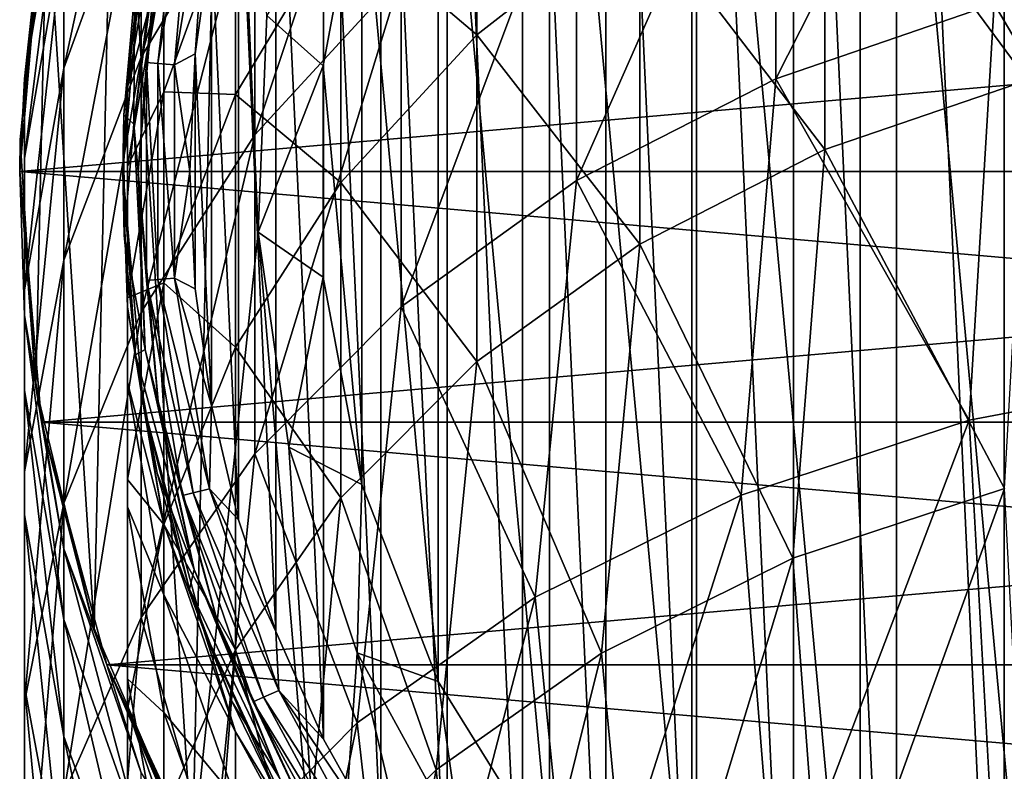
# Model space of a CAD drawing. Header units: millimetres. Extents: x -27 to 78, y -1 to 325.
# Tile 115 of 128: x -14 to -4.45, y 305.58 to 312.87. Entities that reach past the tile are written whole.
import ezdxf

# ---------------------------------------------------------------- set-up
doc = ezdxf.new("R2010")
doc.units = ezdxf.units.MM
doc.header["$LTSCALE"] = 65.185185
for name, color, linetype in [('128', 7, 'CONTINUOUS'), ('130', 7, 'CONTINUOUS'), ('132', 7, 'CONTINUOUS'), ('134', 7, 'CONTINUOUS'), ('136', 7, 'CONTINUOUS'), ('138', 7, 'CONTINUOUS'), ('146', 7, 'CONTINUOUS'), ('148', 7, 'CONTINUOUS'), ('149', 7, 'CONTINUOUS'), ('150', 7, 'CONTINUOUS'), ('151', 7, 'CONTINUOUS'), ('163', 7, 'CONTINUOUS'), ('171', 7, 'CONTINUOUS'), ('267', 7, 'CONTINUOUS'), ('268', 7, 'CONTINUOUS'), ('269', 7, 'CONTINUOUS'), ('270', 7, 'CONTINUOUS')]:
    doc.layers.add(name, color=color, linetype=linetype)

msp = doc.modelspace()

# ---------------------------------------------------------------- linework, layer by layer
at = {"layer": '128', "color": 7, "linetype": 'CONTINUOUS', "true_color": 0x96918c}
for points in [[(-12.8025, 313.6574, 40), (-12.9883, 311.951, 100), (-13, 311.4, 40), (-12.8025, 313.6574, 40)], [(-12.8864, 313.1151, 100), (-12.9883, 311.951, 100), (-12.8025, 313.6574, 40), (-12.8864, 313.1151, 100)], [(-12.9883, 311.951, 100), (-12.9853, 310.7826, 100), (-13, 311.4, 40), (-12.9883, 311.951, 100)], [(-12.9853, 310.7826, 100), (-12.8774, 309.6193, 100), (-13, 311.4, 40), (-12.9853, 310.7826, 100)], [(-13, 311.4, 40), (-12.8774, 309.6193, 100), (-12.8025, 309.1426, 40), (-13, 311.4, 40)], [(-12.8774, 309.6193, 100), (-12.6656, 308.4704, 100), (-12.8025, 309.1426, 40), (-12.8774, 309.6193, 100)], [(-12.6656, 308.4704, 100), (-12.3514, 307.3452, 100), (-12.8025, 309.1426, 40), (-12.6656, 308.4704, 100)], [(-12.8025, 309.1426, 40), (-12.3514, 307.3452, 100), (-12.216, 306.9537, 40), (-12.8025, 309.1426, 40)], [(-12.3514, 307.3452, 100), (-11.9375, 306.2526, 100), (-12.216, 306.9537, 40), (-12.3514, 307.3452, 100)], [(-11.9375, 306.2526, 100), (-11.4271, 305.2016, 100), (-12.216, 306.9537, 40), (-11.9375, 306.2526, 100)], [(-12.216, 306.9537, 40), (-11.4271, 305.2016, 100), (-11.2583, 304.9, 40), (-12.216, 306.9537, 40)]]:
    msp.add_3dface(points, dxfattribs=at)
at = {"layer": '130', "color": 7, "linetype": 'CONTINUOUS', "true_color": 0x96918c}
for points in [[(-13.9966, 311.7064, 101.35), (-13.7372, 314.0996, 101.35), (-13.7873, 313.8311, 40), (-13.9966, 311.7064, 101.35)], [(-14, 311.4, 40), (-13.9966, 311.7064, 101.35), (-13.7873, 313.8311, 40), (-14, 311.4, 40)], [(-13.8426, 309.3065, 101.35), (-13.9966, 311.7064, 101.35), (-14, 311.4, 40), (-13.8426, 309.3065, 101.35)], [(-13.7873, 308.9689, 40), (-13.8426, 309.3065, 101.35), (-14, 311.4, 40), (-13.7873, 308.9689, 40)], [(-13.279, 306.9653, 101.35), (-13.8426, 309.3065, 101.35), (-13.7873, 308.9689, 40), (-13.279, 306.9653, 101.35)], [(-13.1557, 306.6117, 40), (-13.279, 306.9653, 101.35), (-13.7873, 308.9689, 40), (-13.1557, 306.6117, 40)], [(-12.3242, 304.7582, 101.35), (-13.279, 306.9653, 101.35), (-13.1557, 306.6117, 40), (-12.3242, 304.7582, 101.35)], [(-12.1244, 304.4, 40), (-12.3242, 304.7582, 101.35), (-13.1557, 306.6117, 40), (-12.1244, 304.4, 40)]]:
    msp.add_3dface(points, dxfattribs=at)
at = {"layer": '132', "color": 7, "linetype": 'CONTINUOUS', "true_color": 0x96918c}
for points in [[(-6.5, 307.6451, 3.7549), (-6.1873, 303.4906, -0.1941), (-4.4463, 308.3223, 3.0777), (-6.5, 307.6451, 3.7549)], [(-6.1873, 303.4906, -0.1941), (-4.2211, 304.0287, -0.8681), (-4.4463, 308.3223, 3.0777), (-6.1873, 303.4906, -0.1941)], [(-8.3562, 306.726, 4.674), (-7.9848, 302.7579, 0.7237), (-6.5, 307.6451, 3.7549), (-8.3562, 306.726, 4.674)], [(-7.9848, 302.7579, 0.7237), (-6.1873, 303.4906, -0.1941), (-6.5, 307.6451, 3.7549), (-7.9848, 302.7579, 0.7237)], [(-9.9586, 305.593, 5.807), (-9.5644, 301.8506, 1.8601), (-8.3562, 306.726, 4.674), (-9.9586, 305.593, 5.807)], [(-9.5644, 301.8506, 1.8601), (-7.9848, 302.7579, 0.7237), (-8.3562, 306.726, 4.674), (-9.5644, 301.8506, 1.8601)], [(-11.2583, 304.2805, 7.1195), (-10.8832, 300.7935, 3.1841), (-9.9586, 305.593, 5.807), (-11.2583, 304.2805, 7.1195)], [(-10.8832, 300.7935, 3.1841), (-9.5644, 301.8506, 1.8601), (-9.9586, 305.593, 5.807), (-10.8832, 300.7935, 3.1841)]]:
    msp.add_3dface(points, dxfattribs=at)
at = {"layer": '134', "color": 7, "linetype": 'CONTINUOUS', "true_color": 0x96918c}
for points in [[(-6.1873, 314.9528, 12.6408), (-4.2211, 312.2864, 7.3942), (-4.2211, 315.6831, 12.182), (-6.1873, 314.9528, 12.6408)], [(-10.8832, 313.8495, 19.5691), (-9.5644, 312.727, 14.039), (-9.5644, 315.3762, 18.8343), (-10.8832, 313.8495, 19.5691)], [(-9.5644, 312.727, 14.039), (-7.9848, 313.9584, 13.2655), (-9.5644, 315.3762, 18.8343), (-9.5644, 312.727, 14.039)], [(-7.9848, 313.9584, 13.2655), (-6.1873, 311.6121, 7.932), (-6.1873, 314.9528, 12.6408), (-7.9848, 313.9584, 13.2655)], [(-6.1873, 311.6121, 7.932), (-4.2211, 312.2864, 7.3942), (-6.1873, 314.9528, 12.6408), (-6.1873, 311.6121, 7.932)], [(-12.6022, 314.3224, 35.1882), (-12.8025, 313.6574, 40), (-12.9556, 312.2178, 35.4241), (-12.6022, 314.3224, 35.1882)], [(-12.6022, 314.3224, 35.1882), (-12.9556, 312.2178, 35.4241), (-12.6022, 313.5127, 30.4079), (-12.6022, 314.3224, 35.1882)], [(-12.6022, 312.1724, 25.7485), (-11.9051, 312.1481, 20.388), (-11.9051, 314.0894, 25.0785), (-12.6022, 312.1724, 25.7485)], [(-12.6022, 312.1724, 25.7485), (-11.9051, 314.0894, 25.0785), (-12.6022, 313.5127, 30.4079), (-12.6022, 312.1724, 25.7485)], [(-11.9051, 312.1481, 20.388), (-10.8832, 313.8495, 19.5691), (-11.9051, 314.0894, 25.0785), (-11.9051, 312.1481, 20.388)], [(-9.5644, 312.727, 14.039), (-7.9848, 310.6939, 8.6641), (-7.9848, 313.9584, 13.2655), (-9.5644, 312.727, 14.039)], [(-7.9848, 310.6939, 8.6641), (-6.1873, 311.6121, 7.932), (-7.9848, 313.9584, 13.2655), (-7.9848, 310.6939, 8.6641)], [(-11.9051, 312.1481, 20.388), (-10.8832, 311.2923, 14.9403), (-10.8832, 313.8495, 19.5691), (-11.9051, 312.1481, 20.388)], [(-10.8832, 311.2923, 14.9403), (-9.5644, 312.727, 14.039), (-10.8832, 313.8495, 19.5691), (-10.8832, 311.2923, 14.9403)], [(-12.8025, 313.6574, 40), (-13, 311.4, 40), (-12.9556, 312.2178, 35.4241), (-12.8025, 313.6574, 40)], [(-12.9556, 312.2178, 35.4241), (-12.9556, 311.4478, 30.8783), (-12.6022, 313.5127, 30.4079), (-12.9556, 312.2178, 35.4241)], [(-12.9556, 311.4478, 30.8783), (-12.6022, 312.1724, 25.7485), (-12.6022, 313.5127, 30.4079), (-12.9556, 311.4478, 30.8783)], [(-10.8832, 311.2923, 14.9403), (-9.5644, 309.557, 9.5708), (-9.5644, 312.727, 14.039), (-10.8832, 311.2923, 14.9403)], [(-9.5644, 309.557, 9.5708), (-7.9848, 310.6939, 8.6641), (-9.5644, 312.727, 14.039), (-9.5644, 309.557, 9.5708)], [(-6.1873, 311.6121, 7.932), (-4.4463, 308.3223, 3.0777), (-4.2211, 312.2864, 7.3942), (-6.1873, 311.6121, 7.932)], [(-12.9556, 312.2178, 35.4241), (-13, 311.4, 40), (-12.9556, 310.0841, 35.6633), (-12.9556, 312.2178, 35.4241)], [(-12.9556, 312.2178, 35.4241), (-12.9556, 310.0841, 35.6633), (-12.9556, 311.4478, 30.8783), (-12.9556, 312.2178, 35.4241)], [(-12.9556, 310.1732, 26.4473), (-12.6022, 310.3182, 21.2687), (-12.6022, 312.1724, 25.7485), (-12.9556, 310.1732, 26.4473)], [(-12.9556, 310.1732, 26.4473), (-12.6022, 312.1724, 25.7485), (-12.9556, 311.4478, 30.8783), (-12.9556, 310.1732, 26.4473)], [(-12.6022, 310.3182, 21.2687), (-11.9051, 312.1481, 20.388), (-12.6022, 312.1724, 25.7485), (-12.6022, 310.3182, 21.2687)], [(-12.6022, 310.3182, 21.2687), (-11.9051, 309.6933, 15.9447), (-11.9051, 312.1481, 20.388), (-12.6022, 310.3182, 21.2687)], [(-11.9051, 309.6933, 15.9447), (-10.8832, 311.2923, 14.9403), (-11.9051, 312.1481, 20.388), (-11.9051, 309.6933, 15.9447)], [(-7.9848, 310.6939, 8.6641), (-6.5, 307.6451, 3.7549), (-6.1873, 311.6121, 7.932), (-7.9848, 310.6939, 8.6641)], [(-6.5, 307.6451, 3.7549), (-4.4463, 308.3223, 3.0777), (-6.1873, 311.6121, 7.932), (-6.5, 307.6451, 3.7549)], [(-12.9556, 310.0841, 35.6633), (-12.9556, 309.3544, 31.3551), (-12.9556, 311.4478, 30.8783), (-12.9556, 310.0841, 35.6633)], [(-12.9556, 309.3544, 31.3551), (-12.9556, 310.1732, 26.4473), (-12.9556, 311.4478, 30.8783), (-12.9556, 309.3544, 31.3551)], [(-13, 311.4, 40), (-12.8025, 309.1426, 40), (-12.9556, 310.0841, 35.6633), (-13, 311.4, 40)], [(-11.9051, 309.6933, 15.9447), (-10.8832, 308.2323, 10.6272), (-10.8832, 311.2923, 14.9403), (-11.9051, 309.6933, 15.9447)], [(-10.8832, 308.2323, 10.6272), (-9.5644, 309.557, 9.5708), (-10.8832, 311.2923, 14.9403), (-10.8832, 308.2323, 10.6272)], [(-9.5644, 309.557, 9.5708), (-8.3562, 306.726, 4.674), (-7.9848, 310.6939, 8.6641), (-9.5644, 309.557, 9.5708)], [(-8.3562, 306.726, 4.674), (-6.5, 307.6451, 3.7549), (-7.9848, 310.6939, 8.6641), (-8.3562, 306.726, 4.674)], [(-12.9556, 308.41, 22.1872), (-12.6022, 307.9737, 17.0249), (-12.6022, 310.3182, 21.2687), (-12.9556, 308.41, 22.1872)], [(-12.9556, 308.41, 22.1872), (-12.6022, 310.3182, 21.2687), (-12.9556, 310.1732, 26.4473), (-12.9556, 308.41, 22.1872)], [(-12.6022, 307.9737, 17.0249), (-11.9051, 309.6933, 15.9447), (-12.6022, 310.3182, 21.2687), (-12.6022, 307.9737, 17.0249)], [(-12.9556, 308.1464, 27.1558), (-12.9556, 308.41, 22.1872), (-12.9556, 310.1732, 26.4473), (-12.9556, 308.1464, 27.1558)], [(-12.9556, 308.1464, 27.1558), (-12.9556, 310.1732, 26.4473), (-12.9556, 309.3544, 31.3551), (-12.9556, 308.1464, 27.1558)], [(-12.9556, 310.0841, 35.6633), (-12.8025, 309.1426, 40), (-12.6022, 307.9795, 35.8993), (-12.9556, 310.0841, 35.6633)], [(-12.9556, 310.0841, 35.6633), (-12.6022, 307.9795, 35.8993), (-12.9556, 309.3544, 31.3551), (-12.9556, 310.0841, 35.6633)], [(-12.6022, 307.9737, 17.0249), (-11.9051, 306.756, 11.8045), (-11.9051, 309.6933, 15.9447), (-12.6022, 307.9737, 17.0249)], [(-11.9051, 306.756, 11.8045), (-10.8832, 308.2323, 10.6272), (-11.9051, 309.6933, 15.9447), (-11.9051, 306.756, 11.8045)], [(-10.8832, 308.2323, 10.6272), (-9.9586, 305.593, 5.807), (-9.5644, 309.557, 9.5708), (-10.8832, 308.2323, 10.6272)], [(-9.9586, 305.593, 5.807), (-8.3562, 306.726, 4.674), (-9.5644, 309.557, 9.5708), (-9.9586, 305.593, 5.807)], [(-12.6022, 307.9795, 35.8993), (-12.6022, 307.2895, 31.8254), (-12.9556, 309.3544, 31.3551), (-12.6022, 307.9795, 35.8993)], [(-12.6022, 307.2895, 31.8254), (-12.9556, 308.1464, 27.1558), (-12.9556, 309.3544, 31.3551), (-12.6022, 307.2895, 31.8254)], [(-12.8025, 309.1426, 40), (-12.216, 306.9537, 40), (-12.6022, 307.9795, 35.8993), (-12.8025, 309.1426, 40)], [(-12.9556, 306.1804, 18.1515), (-12.6022, 307.9737, 17.0249), (-12.9556, 308.41, 22.1872), (-12.9556, 306.1804, 18.1515)], [(-12.9556, 306.4753, 23.1183), (-12.9556, 306.1804, 18.1515), (-12.9556, 308.41, 22.1872), (-12.9556, 306.4753, 23.1183)], [(-12.9556, 306.4753, 23.1183), (-12.9556, 308.41, 22.1872), (-12.9556, 308.1464, 27.1558), (-12.9556, 306.4753, 23.1183)], [(-11.9051, 306.756, 11.8045), (-11.2583, 304.2805, 7.1195), (-10.8832, 308.2323, 10.6272), (-11.9051, 306.756, 11.8045)], [(-11.2583, 304.2805, 7.1195), (-9.9586, 305.593, 5.807), (-10.8832, 308.2323, 10.6272), (-11.2583, 304.2805, 7.1195)], [(-12.6022, 306.1472, 27.8546), (-12.9556, 306.4753, 23.1183), (-12.9556, 308.1464, 27.1558), (-12.6022, 306.1472, 27.8546)], [(-12.6022, 306.1472, 27.8546), (-12.9556, 308.1464, 27.1558), (-12.6022, 307.2895, 31.8254), (-12.6022, 306.1472, 27.8546)], [(-12.9556, 306.1804, 18.1515), (-12.6022, 305.1683, 13.0707), (-12.6022, 307.9737, 17.0249), (-12.9556, 306.1804, 18.1515)], [(-12.6022, 307.9795, 35.8993), (-12.216, 306.9537, 40), (-11.9051, 305.9615, 36.1255), (-12.6022, 307.9795, 35.8993)], [(-12.6022, 307.9795, 35.8993), (-11.9051, 305.9615, 36.1255), (-12.6022, 307.2895, 31.8254), (-12.6022, 307.9795, 35.8993)], [(-12.6022, 305.1683, 13.0707), (-11.9051, 306.756, 11.8045), (-12.6022, 307.9737, 17.0249), (-12.6022, 305.1683, 13.0707)], [(-11.9051, 305.9615, 36.1255), (-11.9051, 305.3095, 32.2764), (-12.6022, 307.2895, 31.8254), (-11.9051, 305.9615, 36.1255)], [(-11.9051, 305.3095, 32.2764), (-12.6022, 306.1472, 27.8546), (-12.6022, 307.2895, 31.8254), (-11.9051, 305.3095, 32.2764)], [(-12.216, 306.9537, 40), (-11.2583, 304.9, 40), (-11.9051, 305.9615, 36.1255), (-12.216, 306.9537, 40)], [(-12.6022, 305.1683, 13.0707), (-12.216, 302.8283, 8.5717), (-11.9051, 306.756, 11.8045), (-12.6022, 305.1683, 13.0707)], [(-12.216, 302.8283, 8.5717), (-11.2583, 304.2805, 7.1195), (-11.9051, 306.756, 11.8045), (-12.216, 302.8283, 8.5717)], [(-12.9556, 304.3623, 19.2936), (-12.9556, 306.1804, 18.1515), (-12.9556, 306.4753, 23.1183), (-12.9556, 304.3623, 19.2936)], [(-12.6022, 304.5671, 24.0368), (-12.9556, 304.3623, 19.2936), (-12.9556, 306.4753, 23.1183), (-12.6022, 304.5671, 24.0368)], [(-12.6022, 304.5671, 24.0368), (-12.9556, 306.4753, 23.1183), (-12.6022, 306.1472, 27.8546), (-12.6022, 304.5671, 24.0368)], [(-12.9556, 303.5126, 14.3911), (-12.6022, 305.1683, 13.0707), (-12.9556, 306.1804, 18.1515), (-12.9556, 303.5126, 14.3911)], [(-12.9556, 304.3623, 19.2936), (-12.9556, 303.5126, 14.3911), (-12.9556, 306.1804, 18.1515), (-12.9556, 304.3623, 19.2936)], [(-11.9051, 304.2302, 28.5246), (-12.6022, 304.5671, 24.0368), (-12.6022, 306.1472, 27.8546), (-11.9051, 304.2302, 28.5246)], [(-11.9051, 304.2302, 28.5246), (-12.6022, 306.1472, 27.8546), (-11.9051, 305.3095, 32.2764), (-11.9051, 304.2302, 28.5246)], [(-11.9051, 305.9615, 36.1255), (-11.2583, 304.9, 40), (-10.8832, 304.0849, 36.3359), (-11.9051, 305.9615, 36.1255)], [(-11.9051, 305.9615, 36.1255), (-10.8832, 304.0849, 36.3359), (-11.9051, 305.3095, 32.2764), (-11.9051, 305.9615, 36.1255)]]:
    msp.add_3dface(points, dxfattribs=at)
at = {"layer": '136', "color": 7, "linetype": 'CONTINUOUS', "true_color": 0x96918c}
for points in [[(-4.5458, 313.0258, 6.8045), (-6.6633, 312.2997, 7.3836), (-4.5458, 316.484, 11.6789), (-4.5458, 313.0258, 6.8045)], [(-4.5458, 316.484, 11.6789), (-6.6633, 312.2997, 7.3836), (-6.6633, 315.6975, 12.173), (-4.5458, 316.484, 11.6789)], [(-11.7203, 314.3424, 19.3319), (-12.8208, 312.51, 20.2138), (-11.7203, 316.3882, 24.2749), (-11.7203, 314.3424, 19.3319)], [(-11.7203, 316.3882, 24.2749), (-12.8208, 312.51, 20.2138), (-12.8208, 314.4686, 24.9459), (-11.7203, 316.3882, 24.2749)], [(-10.3001, 313.3005, 13.6787), (-11.7203, 311.7554, 14.6493), (-10.3001, 315.9865, 18.5406), (-10.3001, 313.3005, 13.6787)], [(-10.3001, 315.9865, 18.5406), (-11.7203, 311.7554, 14.6493), (-11.7203, 314.3424, 19.3319), (-10.3001, 315.9865, 18.5406)], [(-12.8208, 314.4686, 24.9459), (-13.5716, 312.4041, 25.6675), (-12.8208, 315.8844, 29.8677), (-12.8208, 314.4686, 24.9459)], [(-12.8208, 315.8844, 29.8677), (-13.5716, 312.4041, 25.6675), (-13.5716, 313.7521, 30.3534), (-12.8208, 315.8844, 29.8677)], [(-6.6633, 312.2997, 7.3836), (-8.599, 311.3109, 8.1721), (-6.6633, 315.6975, 12.173), (-6.6633, 312.2997, 7.3836)], [(-6.6633, 315.6975, 12.173), (-8.599, 311.3109, 8.1721), (-8.599, 314.6266, 12.8457), (-6.6633, 315.6975, 12.173)], [(-13.9522, 312.2999, 35.4149), (-13.7873, 313.8311, 40), (-13.5716, 314.5664, 35.1608), (-13.9522, 312.2999, 35.4149)], [(-13.9522, 312.2999, 35.4149), (-13.5716, 314.5664, 35.1608), (-13.9522, 311.5283, 30.8599), (-13.9522, 312.2999, 35.4149)], [(-13.5716, 314.5664, 35.1608), (-13.5716, 313.7521, 30.3534), (-13.9522, 311.5283, 30.8599), (-13.5716, 314.5664, 35.1608)], [(-8.599, 311.3109, 8.1721), (-10.3001, 310.0865, 9.1485), (-8.599, 314.6266, 12.8457), (-8.599, 311.3109, 8.1721)], [(-8.599, 314.6266, 12.8457), (-10.3001, 310.0865, 9.1485), (-10.3001, 313.3005, 13.6787), (-8.599, 314.6266, 12.8457)], [(-12.8208, 312.51, 20.2138), (-13.5716, 310.5394, 21.1623), (-12.8208, 314.4686, 24.9459), (-12.8208, 312.51, 20.2138)], [(-12.8208, 314.4686, 24.9459), (-13.5716, 310.5394, 21.1623), (-13.5716, 312.4041, 25.6675), (-12.8208, 314.4686, 24.9459)], [(-11.7203, 311.7554, 14.6493), (-12.8208, 310.0334, 15.731), (-11.7203, 314.3424, 19.3319), (-11.7203, 311.7554, 14.6493)], [(-11.7203, 314.3424, 19.3319), (-12.8208, 310.0334, 15.731), (-12.8208, 312.51, 20.2138), (-11.7203, 314.3424, 19.3319)], [(-14, 311.4, 40), (-13.7873, 313.8311, 40), (-13.9522, 312.2999, 35.4149), (-14, 311.4, 40)], [(-13.5716, 312.4041, 25.6675), (-13.9522, 310.2511, 26.4201), (-13.5716, 313.7521, 30.3534), (-13.5716, 312.4041, 25.6675)], [(-13.5716, 313.7521, 30.3534), (-13.9522, 310.2511, 26.4201), (-13.9522, 311.5283, 30.8599), (-13.5716, 313.7521, 30.3534)], [(-2.3043, 313.4696, 6.4506), (-2.4311, 309.4334, 1.9666), (-4.5458, 313.0258, 6.8045), (-2.3043, 313.4696, 6.4506)], [(-10.3001, 310.0865, 9.1485), (-11.7203, 308.66, 10.2862), (-10.3001, 313.3005, 13.6787), (-10.3001, 310.0865, 9.1485)], [(-10.3001, 313.3005, 13.6787), (-11.7203, 308.66, 10.2862), (-11.7203, 311.7554, 14.6493), (-10.3001, 313.3005, 13.6787)], [(-4.5458, 313.0258, 6.8045), (-4.7883, 308.9868, 2.4132), (-6.6633, 312.2997, 7.3836), (-4.5458, 313.0258, 6.8045)], [(-2.4311, 309.4334, 1.9666), (-4.7883, 308.9868, 2.4132), (-4.5458, 313.0258, 6.8045), (-2.4311, 309.4334, 1.9666)], [(-12.8208, 310.0334, 15.731), (-13.5716, 308.1816, 16.8944), (-12.8208, 312.51, 20.2138), (-12.8208, 310.0334, 15.731)], [(-12.8208, 312.51, 20.2138), (-13.5716, 308.1816, 16.8944), (-13.5716, 310.5394, 21.1623), (-12.8208, 312.51, 20.2138)], [(-13.5716, 310.5394, 21.1623), (-13.9522, 308.4844, 22.1514), (-13.5716, 312.4041, 25.6675), (-13.5716, 310.5394, 21.1623)], [(-13.5716, 312.4041, 25.6675), (-13.9522, 308.4844, 22.1514), (-13.9522, 310.2511, 26.4201), (-13.5716, 312.4041, 25.6675)], [(-13.9522, 310.0021, 35.6725), (-14, 311.4, 40), (-13.9522, 312.2999, 35.4149), (-13.9522, 310.0021, 35.6725)], [(-13.9522, 310.0021, 35.6725), (-13.9522, 312.2999, 35.4149), (-13.9522, 309.2739, 31.3734), (-13.9522, 310.0021, 35.6725)], [(-13.9522, 312.2999, 35.4149), (-13.9522, 311.5283, 30.8599), (-13.9522, 309.2739, 31.3734), (-13.9522, 312.2999, 35.4149)], [(-6.6633, 312.2997, 7.3836), (-7, 308.2575, 3.1425), (-8.599, 311.3109, 8.1721), (-6.6633, 312.2997, 7.3836)], [(-4.7883, 308.9868, 2.4132), (-7, 308.2575, 3.1425), (-6.6633, 312.2997, 7.3836), (-4.7883, 308.9868, 2.4132)], [(-11.7203, 308.66, 10.2862), (-12.8208, 307.0701, 11.5541), (-11.7203, 311.7554, 14.6493), (-11.7203, 308.66, 10.2862)], [(-11.7203, 311.7554, 14.6493), (-12.8208, 307.0701, 11.5541), (-12.8208, 310.0334, 15.731), (-11.7203, 311.7554, 14.6493)], [(-13.9522, 310.2511, 26.4201), (-13.9522, 308.0684, 27.183), (-13.9522, 311.5283, 30.8599), (-13.9522, 310.2511, 26.4201)], [(-13.9522, 311.5283, 30.8599), (-13.9522, 308.0684, 27.183), (-13.9522, 309.2739, 31.3734), (-13.9522, 311.5283, 30.8599)], [(-13.7873, 308.9689, 40), (-14, 311.4, 40), (-13.9522, 310.0021, 35.6725), (-13.7873, 308.9689, 40)], [(-8.599, 311.3109, 8.1721), (-8.999, 307.2677, 4.1323), (-10.3001, 310.0865, 9.1485), (-8.599, 311.3109, 8.1721)], [(-7, 308.2575, 3.1425), (-8.999, 307.2677, 4.1323), (-8.599, 311.3109, 8.1721), (-7, 308.2575, 3.1425)], [(-13.5716, 308.1816, 16.8944), (-13.9522, 306.2503, 18.1075), (-13.5716, 310.5394, 21.1623), (-13.5716, 308.1816, 16.8944)], [(-13.5716, 310.5394, 21.1623), (-13.9522, 306.2503, 18.1075), (-13.9522, 308.4844, 22.1514), (-13.5716, 310.5394, 21.1623)], [(-13.9522, 308.4844, 22.1514), (-13.9522, 306.4009, 23.1541), (-13.9522, 310.2511, 26.4201), (-13.9522, 308.4844, 22.1514)], [(-13.9522, 310.2511, 26.4201), (-13.9522, 306.4009, 23.1541), (-13.9522, 308.0684, 27.183), (-13.9522, 310.2511, 26.4201)], [(-10.3001, 310.0865, 9.1485), (-10.7246, 306.0475, 5.3525), (-11.7203, 308.66, 10.2862), (-10.3001, 310.0865, 9.1485)], [(-8.999, 307.2677, 4.1323), (-10.7246, 306.0475, 5.3525), (-10.3001, 310.0865, 9.1485), (-8.999, 307.2677, 4.1323)], [(-13.5716, 307.7356, 35.9266), (-13.7873, 308.9689, 40), (-13.9522, 310.0021, 35.6725), (-13.5716, 307.7356, 35.9266)], [(-13.5716, 307.7356, 35.9266), (-13.9522, 310.0021, 35.6725), (-13.5716, 307.0501, 31.8799), (-13.5716, 307.7356, 35.9266)], [(-13.9522, 310.0021, 35.6725), (-13.9522, 309.2739, 31.3734), (-13.5716, 307.0501, 31.8799), (-13.9522, 310.0021, 35.6725)], [(-12.8208, 307.0701, 11.5541), (-13.5716, 305.3603, 12.9176), (-12.8208, 310.0334, 15.731), (-12.8208, 307.0701, 11.5541)], [(-12.8208, 310.0334, 15.731), (-13.5716, 305.3603, 12.9176), (-13.5716, 308.1816, 16.8944), (-12.8208, 310.0334, 15.731)], [(-13.9522, 308.0684, 27.183), (-13.5716, 305.9155, 27.9356), (-13.9522, 309.2739, 31.3734), (-13.9522, 308.0684, 27.183)], [(-13.9522, 309.2739, 31.3734), (-13.5716, 305.9155, 27.9356), (-13.5716, 307.0501, 31.8799), (-13.9522, 309.2739, 31.3734)], [(-13.1557, 306.6117, 40), (-13.7873, 308.9689, 40), (-13.5716, 307.7356, 35.9266), (-13.1557, 306.6117, 40)], [(-11.7203, 308.66, 10.2862), (-12.1244, 304.634, 6.766), (-12.8208, 307.0701, 11.5541), (-11.7203, 308.66, 10.2862)], [(-10.7246, 306.0475, 5.3525), (-12.1244, 304.634, 6.766), (-11.7203, 308.66, 10.2862), (-10.7246, 306.0475, 5.3525)], [(-13.9522, 306.2503, 18.1075), (-13.9522, 304.2924, 19.3375), (-13.9522, 308.4844, 22.1514), (-13.9522, 306.2503, 18.1075)], [(-13.9522, 308.4844, 22.1514), (-13.9522, 304.2924, 19.3375), (-13.9522, 306.4009, 23.1541), (-13.9522, 308.4844, 22.1514)], [(-13.5716, 305.3603, 12.9176), (-13.9522, 303.5771, 14.3396), (-13.5716, 308.1816, 16.8944), (-13.5716, 305.3603, 12.9176)], [(-13.5716, 308.1816, 16.8944), (-13.9522, 303.5771, 14.3396), (-13.9522, 306.2503, 18.1075), (-13.5716, 308.1816, 16.8944)], [(-13.9522, 306.4009, 23.1541), (-13.5716, 304.3459, 24.1432), (-13.9522, 308.0684, 27.183), (-13.9522, 306.4009, 23.1541)], [(-13.9522, 308.0684, 27.183), (-13.5716, 304.3459, 24.1432), (-13.5716, 305.9155, 27.9356), (-13.9522, 308.0684, 27.183)], [(-12.8208, 305.5623, 36.1702), (-13.1557, 306.6117, 40), (-13.5716, 307.7356, 35.9266), (-12.8208, 305.5623, 36.1702)], [(-12.8208, 305.5623, 36.1702), (-13.5716, 307.7356, 35.9266), (-12.8208, 304.9178, 32.3656), (-12.8208, 305.5623, 36.1702)], [(-13.5716, 307.7356, 35.9266), (-13.5716, 307.0501, 31.8799), (-12.8208, 304.9178, 32.3656), (-13.5716, 307.7356, 35.9266)], [(-12.8208, 307.0701, 11.5541), (-13.1557, 303.0701, 8.3299), (-13.5716, 305.3603, 12.9176), (-12.8208, 307.0701, 11.5541)], [(-13.5716, 305.9155, 27.9356), (-12.8208, 303.851, 28.6572), (-13.5716, 307.0501, 31.8799), (-13.5716, 305.9155, 27.9356)], [(-13.5716, 307.0501, 31.8799), (-12.8208, 303.851, 28.6572), (-12.8208, 304.9178, 32.3656), (-13.5716, 307.0501, 31.8799)], [(-12.1244, 304.634, 6.766), (-13.1557, 303.0701, 8.3299), (-12.8208, 307.0701, 11.5541), (-12.1244, 304.634, 6.766)], [(-12.1244, 304.4, 40), (-13.1557, 306.6117, 40), (-12.8208, 305.5623, 36.1702), (-12.1244, 304.4, 40)], [(-13.9522, 304.2924, 19.3375), (-13.5716, 302.3611, 20.5507), (-13.9522, 306.4009, 23.1541), (-13.9522, 304.2924, 19.3375)], [(-13.9522, 306.4009, 23.1541), (-13.5716, 302.3611, 20.5507), (-13.5716, 304.3459, 24.1432), (-13.9522, 306.4009, 23.1541)], [(-13.9522, 303.5771, 14.3396), (-13.9522, 301.7694, 15.7812), (-13.9522, 306.2503, 18.1075), (-13.9522, 303.5771, 14.3396)], [(-13.9522, 306.2503, 18.1075), (-13.9522, 301.7694, 15.7812), (-13.9522, 304.2924, 19.3375), (-13.9522, 306.2503, 18.1075)], [(-13.5716, 304.3459, 24.1432), (-12.8208, 302.3753, 25.0916), (-13.5716, 305.9155, 27.9356), (-13.5716, 304.3459, 24.1432)], [(-13.5716, 305.9155, 27.9356), (-12.8208, 302.3753, 25.0916), (-12.8208, 303.851, 28.6572), (-13.5716, 305.9155, 27.9356)]]:
    msp.add_3dface(points, dxfattribs=at)
at = {"layer": '138', "color": 7, "linetype": 'CONTINUOUS', "true_color": 0x96918c}
for points in [[(-4.7883, 308.9868, 2.4132), (-2.4311, 309.4334, 1.9666), (-4.5458, 304.6188, -1.6072), (-4.7883, 308.9868, 2.4132)], [(-2.4311, 309.4334, 1.9666), (-2.3043, 304.973, -2.0508), (-4.5458, 304.6188, -1.6072), (-2.4311, 309.4334, 1.9666)], [(-7, 308.2575, 3.1425), (-4.7883, 308.9868, 2.4132), (-6.6633, 304.0393, -0.8814), (-7, 308.2575, 3.1425)], [(-4.7883, 308.9868, 2.4132), (-4.5458, 304.6188, -1.6072), (-6.6633, 304.0393, -0.8814), (-4.7883, 308.9868, 2.4132)], [(-8.999, 307.2677, 4.1323), (-7, 308.2575, 3.1425), (-8.599, 303.2503, 0.107), (-8.999, 307.2677, 4.1323)], [(-7, 308.2575, 3.1425), (-6.6633, 304.0393, -0.8814), (-8.599, 303.2503, 0.107), (-7, 308.2575, 3.1425)], [(-10.7246, 306.0475, 5.3525), (-8.999, 307.2677, 4.1323), (-10.3001, 302.2732, 1.3308), (-10.7246, 306.0475, 5.3525)], [(-8.999, 307.2677, 4.1323), (-8.599, 303.2503, 0.107), (-10.3001, 302.2732, 1.3308), (-8.999, 307.2677, 4.1323)], [(-12.1244, 304.634, 6.766), (-10.7246, 306.0475, 5.3525), (-11.7203, 301.1347, 2.7567), (-12.1244, 304.634, 6.766)], [(-10.7246, 306.0475, 5.3525), (-10.3001, 302.2732, 1.3308), (-11.7203, 301.1347, 2.7567), (-10.7246, 306.0475, 5.3525)]]:
    msp.add_3dface(points, dxfattribs=at)
at = {"layer": '146', "color": 7, "linetype": 'CONTINUOUS', "true_color": 0x191919}
for points in [[(-11.0568, 312.4245, 67.8875), (-10.6804, 314.4386, 67.8875), (-11.6018, 312.9125, 101.35), (-11.0568, 312.4245, 67.8875)], [(-11.6851, 310.8093, 101.35), (-11.0568, 312.4245, 67.8875), (-11.6018, 312.9125, 101.35), (-11.6851, 310.8093, 101.35)], [(-11.0568, 310.3755, 67.8875), (-11.0568, 312.4245, 67.8875), (-11.6851, 310.8093, 101.35), (-11.0568, 310.3755, 67.8875)], [(-11.39, 308.7248, 101.35), (-11.0568, 310.3755, 67.8875), (-11.6851, 310.8093, 101.35), (-11.39, 308.7248, 101.35)], [(-10.6804, 308.3614, 67.8875), (-11.0568, 310.3755, 67.8875), (-11.39, 308.7248, 101.35), (-10.6804, 308.3614, 67.8875)], [(-10.7266, 306.7278, 101.35), (-10.6804, 308.3614, 67.8875), (-11.39, 308.7248, 101.35), (-10.7266, 306.7278, 101.35)], [(-9.9401, 306.4505, 67.8875), (-10.6804, 308.3614, 67.8875), (-10.7266, 306.7278, 101.35), (-9.9401, 306.4505, 67.8875)], [(-9.7162, 304.882, 101.35), (-9.9401, 306.4505, 67.8875), (-10.7266, 306.7278, 101.35), (-9.7162, 304.882, 101.35)], [(-8.8613, 304.7081, 67.8875), (-9.9401, 306.4505, 67.8875), (-9.7162, 304.882, 101.35), (-8.8613, 304.7081, 67.8875)]]:
    msp.add_3dface(points, dxfattribs=at)
at = {"layer": '148', "color": 7, "linetype": 'CONTINUOUS', "true_color": 0x191919}
for points in [[(-12.6274, 314.0379, 100), (-12.6555, 313.6315, 68.1492), (-12.8918, 311.8604, 100), (-12.6274, 314.0379, 100)], [(-12.6555, 313.6315, 68.1492), (-12.8508, 311.4, 68.1492), (-12.8918, 311.8604, 100), (-12.6555, 313.6315, 68.1492)], [(-12.8918, 311.8604, 100), (-12.8508, 311.4, 68.1492), (-12.7837, 309.672, 100), (-12.8918, 311.8604, 100)], [(-12.8508, 311.4, 68.1492), (-12.6555, 309.1685, 68.1492), (-12.7837, 309.672, 100), (-12.8508, 311.4, 68.1492)], [(-12.7837, 309.672, 100), (-12.6555, 309.1685, 68.1492), (-12.3079, 307.5367, 100), (-12.7837, 309.672, 100)], [(-12.6555, 309.1685, 68.1492), (-12.0758, 307.0048, 68.1492), (-12.3079, 307.5367, 100), (-12.6555, 309.1685, 68.1492)], [(-12.3079, 307.5367, 100), (-12.0758, 307.0048, 68.1492), (-11.4784, 305.513, 100), (-12.3079, 307.5367, 100)], [(-12.0758, 307.0048, 68.1492), (-11.1291, 304.9746, 68.1492), (-11.4784, 305.513, 100), (-12.0758, 307.0048, 68.1492)]]:
    msp.add_3dface(points, dxfattribs=at)
at = {"layer": '149', "color": 7, "linetype": 'CONTINUOUS', "true_color": 0x191919}
for points in [[(-12.8864, 313.1151, 100), (-12.6274, 314.0379, 100), (-12.8918, 311.8604, 100), (-12.8864, 313.1151, 100)], [(-12.9883, 311.951, 100), (-12.8864, 313.1151, 100), (-12.8918, 311.8604, 100), (-12.9883, 311.951, 100)], [(-12.9853, 310.7826, 100), (-12.9883, 311.951, 100), (-12.8918, 311.8604, 100), (-12.9853, 310.7826, 100)], [(-12.9853, 310.7826, 100), (-12.8918, 311.8604, 100), (-12.7837, 309.672, 100), (-12.9853, 310.7826, 100)], [(-12.8774, 309.6193, 100), (-12.9853, 310.7826, 100), (-12.7837, 309.672, 100), (-12.8774, 309.6193, 100)], [(-12.8774, 309.6193, 100), (-12.7837, 309.672, 100), (-12.3079, 307.5367, 100), (-12.8774, 309.6193, 100)], [(-12.6656, 308.4704, 100), (-12.8774, 309.6193, 100), (-12.3079, 307.5367, 100), (-12.6656, 308.4704, 100)], [(-12.3514, 307.3452, 100), (-12.6656, 308.4704, 100), (-12.3079, 307.5367, 100), (-12.3514, 307.3452, 100)], [(-12.3514, 307.3452, 100), (-12.3079, 307.5367, 100), (-11.4784, 305.513, 100), (-12.3514, 307.3452, 100)], [(-11.9375, 306.2526, 100), (-12.3514, 307.3452, 100), (-11.4784, 305.513, 100), (-11.9375, 306.2526, 100)], [(-11.4271, 305.2016, 100), (-11.9375, 306.2526, 100), (-11.4784, 305.513, 100), (-11.4271, 305.2016, 100)]]:
    msp.add_3dface(points, dxfattribs=at)
at = {"layer": '150', "color": 7, "linetype": 'CONTINUOUS', "true_color": 0x191919}
for points in [[(-12.0204, 318.577, 101.35), (-13.0726, 316.4107, 101.35), (-12.3242, 304.7582, 101.35), (-12.0204, 318.577, 101.35)], [(-12.0204, 318.577, 101.35), (-12.3242, 304.7582, 101.35), (-11.6851, 310.8093, 101.35), (-12.0204, 318.577, 101.35)], [(-12.0204, 318.577, 101.35), (-11.6851, 310.8093, 101.35), (-11.6018, 312.9125, 101.35), (-12.0204, 318.577, 101.35)], [(-13.0726, 316.4107, 101.35), (-13.7372, 314.0996, 101.35), (-13.279, 306.9653, 101.35), (-13.0726, 316.4107, 101.35)], [(-13.0726, 316.4107, 101.35), (-13.279, 306.9653, 101.35), (-12.3242, 304.7582, 101.35), (-13.0726, 316.4107, 101.35)], [(-13.7372, 314.0996, 101.35), (-13.9966, 311.7064, 101.35), (-13.8426, 309.3065, 101.35), (-13.7372, 314.0996, 101.35)], [(-13.7372, 314.0996, 101.35), (-13.8426, 309.3065, 101.35), (-13.279, 306.9653, 101.35), (-13.7372, 314.0996, 101.35)], [(-12.3242, 304.7582, 101.35), (-11.0046, 302.7456, 101.35), (-11.6851, 310.8093, 101.35), (-12.3242, 304.7582, 101.35)], [(-11.0046, 302.7456, 101.35), (-11.39, 308.7248, 101.35), (-11.6851, 310.8093, 101.35), (-11.0046, 302.7456, 101.35)], [(-11.0046, 302.7456, 101.35), (-10.7266, 306.7278, 101.35), (-11.39, 308.7248, 101.35), (-11.0046, 302.7456, 101.35)], [(-11.0046, 302.7456, 101.35), (-9.3604, 300.9893, 101.35), (-10.7266, 306.7278, 101.35), (-11.0046, 302.7456, 101.35)], [(-9.3604, 300.9893, 101.35), (-9.7162, 304.882, 101.35), (-10.7266, 306.7278, 101.35), (-9.3604, 300.9893, 101.35)]]:
    msp.add_3dface(points, dxfattribs=at)
at = {"layer": '151', "color": 7, "linetype": 'CONTINUOUS', "true_color": 0x191919}
for points in [[(-4.449, 322.9216, 67.65), (-3.3645, 323.2836, 67.65), (-3.3649, 299.5165, 67.65), (-4.449, 322.9216, 67.65)], [(-5.4942, 322.4614, 67.65), (-4.449, 322.9216, 67.65), (-4.4493, 299.8786, 67.65), (-5.4942, 322.4614, 67.65)], [(-4.4493, 299.8786, 67.65), (-4.449, 322.9216, 67.65), (-3.3649, 299.5165, 67.65), (-4.4493, 299.8786, 67.65)], [(-6.4912, 321.9074, 67.65), (-5.4942, 322.4614, 67.65), (-5.4945, 300.3387, 67.65), (-6.4912, 321.9074, 67.65)], [(-5.4945, 300.3387, 67.65), (-5.4942, 322.4614, 67.65), (-4.4493, 299.8786, 67.65), (-5.4945, 300.3387, 67.65)], [(-7.4335, 321.2633, 67.65), (-6.4912, 321.9074, 67.65), (-6.4917, 300.8929, 67.65), (-7.4335, 321.2633, 67.65)], [(-6.4917, 300.8929, 67.65), (-6.4912, 321.9074, 67.65), (-5.4945, 300.3387, 67.65), (-6.4917, 300.8929, 67.65)], [(-8.3133, 320.534, 67.65), (-7.4335, 321.2633, 67.65), (-7.434, 301.5371, 67.65), (-8.3133, 320.534, 67.65)], [(-7.434, 301.5371, 67.65), (-7.4335, 321.2633, 67.65), (-6.4917, 300.8929, 67.65), (-7.434, 301.5371, 67.65)], [(-9.1219, 319.7266, 67.65), (-8.3133, 320.534, 67.65), (-8.3138, 302.2664, 67.65), (-9.1219, 319.7266, 67.65)], [(-8.3138, 302.2664, 67.65), (-8.3133, 320.534, 67.65), (-7.434, 301.5371, 67.65), (-8.3138, 302.2664, 67.65)], [(-9.8518, 318.8487, 67.65), (-9.1219, 319.7266, 67.65), (-9.1223, 303.0738, 67.65), (-9.8518, 318.8487, 67.65)], [(-9.1223, 303.0738, 67.65), (-9.1219, 319.7266, 67.65), (-8.3138, 302.2664, 67.65), (-9.1223, 303.0738, 67.65)], [(-10.4975, 317.9072, 67.65), (-9.8518, 318.8487, 67.65), (-9.8522, 303.9518, 67.65), (-10.4975, 317.9072, 67.65)], [(-9.8522, 303.9518, 67.65), (-9.8518, 318.8487, 67.65), (-9.1223, 303.0738, 67.65), (-9.8522, 303.9518, 67.65)], [(-11.0536, 316.9099, 67.65), (-10.4975, 317.9072, 67.65), (-10.4979, 304.8934, 67.65), (-11.0536, 316.9099, 67.65)], [(-10.4979, 304.8934, 67.65), (-10.4975, 317.9072, 67.65), (-9.8522, 303.9518, 67.65), (-10.4979, 304.8934, 67.65)], [(-11.5152, 315.8655, 67.65), (-11.0536, 316.9099, 67.65), (-11.054, 305.8909, 67.65), (-11.5152, 315.8655, 67.65)], [(-11.054, 305.8909, 67.65), (-11.0536, 316.9099, 67.65), (-10.4979, 304.8934, 67.65), (-11.054, 305.8909, 67.65)], [(-11.8784, 314.7831, 67.65), (-11.5152, 315.8655, 67.65), (-11.5156, 306.9355, 67.65), (-11.8784, 314.7831, 67.65)], [(-11.5156, 306.9355, 67.65), (-11.5152, 315.8655, 67.65), (-11.054, 305.8909, 67.65), (-11.5156, 306.9355, 67.65)], [(-12.14, 313.672, 67.65), (-11.8784, 314.7831, 67.65), (-11.8786, 308.0179, 67.65), (-12.14, 313.672, 67.65)], [(-11.8786, 308.0179, 67.65), (-11.8784, 314.7831, 67.65), (-11.5156, 306.9355, 67.65), (-11.8786, 308.0179, 67.65)], [(-12.2979, 312.5413, 67.65), (-12.14, 313.672, 67.65), (-12.1402, 309.1291, 67.65), (-12.2979, 312.5413, 67.65)], [(-12.1402, 309.1291, 67.65), (-12.14, 313.672, 67.65), (-11.8786, 308.0179, 67.65), (-12.1402, 309.1291, 67.65)], [(-12.3508, 311.4006, 67.65), (-12.2979, 312.5413, 67.65), (-12.298, 310.2599, 67.65), (-12.3508, 311.4006, 67.65)], [(-12.298, 310.2599, 67.65), (-12.2979, 312.5413, 67.65), (-12.1402, 309.1291, 67.65), (-12.298, 310.2599, 67.65)]]:
    msp.add_3dface(points, dxfattribs=at)
at = {"layer": '163', "color": 7, "linetype": 'CONTINUOUS', "true_color": 0x191919}
for points in [[(-12.6555, 313.6315, 68.1492), (-12.4206, 314.5453, 67.9585), (-12.7689, 312.4581, 67.9585), (-12.6555, 313.6315, 68.1492)], [(-12.4206, 314.5453, 67.9585), (-12.6608, 312.4491, 67.7963), (-12.7689, 312.4581, 67.9585), (-12.4206, 314.5453, 67.9585)], [(-12.3154, 314.5187, 67.7963), (-12.6608, 312.4491, 67.7963), (-12.4206, 314.5453, 67.9585), (-12.3154, 314.5187, 67.7963)], [(-12.3154, 314.5187, 67.7963), (-12.4991, 312.4357, 67.688), (-12.6608, 312.4491, 67.7963), (-12.3154, 314.5187, 67.7963)], [(-12.1582, 314.4789, 67.688), (-12.4991, 312.4357, 67.688), (-12.3154, 314.5187, 67.7963), (-12.1582, 314.4789, 67.688)], [(-12.1582, 314.4789, 67.688), (-12.2979, 312.5413, 67.65), (-12.4991, 312.4357, 67.688), (-12.1582, 314.4789, 67.688)], [(-12.14, 313.672, 67.65), (-12.2979, 312.5413, 67.65), (-12.1582, 314.4789, 67.688), (-12.14, 313.672, 67.65)], [(-12.8508, 311.4, 68.1492), (-12.6555, 313.6315, 68.1492), (-12.7689, 312.4581, 67.9585), (-12.8508, 311.4, 68.1492)], [(-12.2979, 312.5413, 67.65), (-12.3508, 311.4006, 67.65), (-12.4991, 312.4357, 67.688), (-12.2979, 312.5413, 67.65)], [(-12.8508, 311.4, 68.1492), (-12.7689, 312.4581, 67.9585), (-12.7689, 310.3419, 67.9585), (-12.8508, 311.4, 68.1492)], [(-12.6608, 312.4491, 67.7963), (-12.6608, 310.3509, 67.7963), (-12.7689, 312.4581, 67.9585), (-12.6608, 312.4491, 67.7963)], [(-12.7689, 312.4581, 67.9585), (-12.6608, 310.3509, 67.7963), (-12.7689, 310.3419, 67.9585), (-12.7689, 312.4581, 67.9585)], [(-12.4991, 312.4357, 67.688), (-12.4991, 310.3643, 67.688), (-12.6608, 312.4491, 67.7963), (-12.4991, 312.4357, 67.688)], [(-12.6608, 312.4491, 67.7963), (-12.4991, 310.3643, 67.688), (-12.6608, 310.3509, 67.7963), (-12.6608, 312.4491, 67.7963)], [(-12.4991, 312.4357, 67.688), (-12.3508, 311.4006, 67.65), (-12.4991, 310.3643, 67.688), (-12.4991, 312.4357, 67.688)], [(-12.6555, 309.1685, 68.1492), (-12.8508, 311.4, 68.1492), (-12.7689, 310.3419, 67.9585), (-12.6555, 309.1685, 68.1492)], [(-12.3508, 311.4006, 67.65), (-12.298, 310.2599, 67.65), (-12.4991, 310.3643, 67.688), (-12.3508, 311.4006, 67.65)], [(-12.4991, 310.3643, 67.688), (-12.1582, 308.3211, 67.688), (-12.6608, 310.3509, 67.7963), (-12.4991, 310.3643, 67.688)], [(-12.298, 310.2599, 67.65), (-12.1402, 309.1291, 67.65), (-12.4991, 310.3643, 67.688), (-12.298, 310.2599, 67.65)], [(-12.4991, 310.3643, 67.688), (-12.1402, 309.1291, 67.65), (-12.1582, 308.3211, 67.688), (-12.4991, 310.3643, 67.688)], [(-12.6608, 310.3509, 67.7963), (-12.3154, 308.2813, 67.7963), (-12.7689, 310.3419, 67.9585), (-12.6608, 310.3509, 67.7963)], [(-12.6555, 309.1685, 68.1492), (-12.7689, 310.3419, 67.9585), (-12.4206, 308.2547, 67.9585), (-12.6555, 309.1685, 68.1492)], [(-12.7689, 310.3419, 67.9585), (-12.3154, 308.2813, 67.7963), (-12.4206, 308.2547, 67.9585), (-12.7689, 310.3419, 67.9585)], [(-12.6608, 310.3509, 67.7963), (-12.1582, 308.3211, 67.688), (-12.3154, 308.2813, 67.7963), (-12.6608, 310.3509, 67.7963)], [(-12.0758, 307.0048, 68.1492), (-12.6555, 309.1685, 68.1492), (-12.4206, 308.2547, 67.9585), (-12.0758, 307.0048, 68.1492)], [(-12.1402, 309.1291, 67.65), (-11.8786, 308.0179, 67.65), (-12.1582, 308.3211, 67.688), (-12.1402, 309.1291, 67.65)], [(-12.3154, 308.2813, 67.7963), (-11.6342, 306.2968, 67.7963), (-12.4206, 308.2547, 67.9585), (-12.3154, 308.2813, 67.7963)], [(-12.1582, 308.3211, 67.688), (-11.4856, 306.362, 67.688), (-12.3154, 308.2813, 67.7963), (-12.1582, 308.3211, 67.688)], [(-12.3154, 308.2813, 67.7963), (-11.4856, 306.362, 67.688), (-11.6342, 306.2968, 67.7963), (-12.3154, 308.2813, 67.7963)], [(-11.8786, 308.0179, 67.65), (-11.5156, 306.9355, 67.65), (-12.1582, 308.3211, 67.688), (-11.8786, 308.0179, 67.65)], [(-12.1582, 308.3211, 67.688), (-11.5156, 306.9355, 67.65), (-11.4856, 306.362, 67.688), (-12.1582, 308.3211, 67.688)], [(-12.0758, 307.0048, 68.1492), (-12.4206, 308.2547, 67.9585), (-11.7335, 306.2532, 67.9585), (-12.0758, 307.0048, 68.1492)], [(-12.4206, 308.2547, 67.9585), (-11.6342, 306.2968, 67.7963), (-11.7335, 306.2532, 67.9585), (-12.4206, 308.2547, 67.9585)], [(-11.1291, 304.9746, 68.1492), (-12.0758, 307.0048, 68.1492), (-11.7335, 306.2532, 67.9585), (-11.1291, 304.9746, 68.1492)], [(-11.5156, 306.9355, 67.65), (-11.054, 305.8909, 67.65), (-11.4856, 306.362, 67.688), (-11.5156, 306.9355, 67.65)], [(-11.4856, 306.362, 67.688), (-10.4997, 304.5402, 67.688), (-11.6342, 306.2968, 67.7963), (-11.4856, 306.362, 67.688)], [(-11.054, 305.8909, 67.65), (-10.4979, 304.8934, 67.65), (-11.4856, 306.362, 67.688), (-11.054, 305.8909, 67.65)], [(-11.4856, 306.362, 67.688), (-10.4979, 304.8934, 67.65), (-10.4997, 304.5402, 67.688), (-11.4856, 306.362, 67.688)], [(-11.6342, 306.2968, 67.7963), (-10.6355, 304.4515, 67.7963), (-11.7335, 306.2532, 67.9585), (-11.6342, 306.2968, 67.7963)], [(-11.1291, 304.9746, 68.1492), (-11.7335, 306.2532, 67.9585), (-10.7263, 304.3922, 67.9585), (-11.1291, 304.9746, 68.1492)], [(-11.7335, 306.2532, 67.9585), (-10.6355, 304.4515, 67.7963), (-10.7263, 304.3922, 67.9585), (-11.7335, 306.2532, 67.9585)], [(-11.6342, 306.2968, 67.7963), (-10.4997, 304.5402, 67.688), (-10.6355, 304.4515, 67.7963), (-11.6342, 306.2968, 67.7963)]]:
    msp.add_3dface(points, dxfattribs=at)
at = {"layer": '171', "linetype": 'CONTINUOUS'}
for points in [[(-4.0114, 321.7543, 67.8875), (-5.8456, 320.841, 67.8875), (-4.0114, 301.0457, 67.8875), (-4.0114, 321.7543, 67.8875)], [(-5.8456, 320.841, 67.8875), (-7.4807, 319.6062, 67.8875), (-5.8456, 301.959, 67.8875), (-5.8456, 320.841, 67.8875)], [(-5.8456, 320.841, 67.8875), (-5.8456, 301.959, 67.8875), (-4.0114, 301.0457, 67.8875), (-5.8456, 320.841, 67.8875)], [(-7.4807, 319.6062, 67.8875), (-8.8613, 318.0919, 67.8875), (-7.4807, 303.1938, 67.8875), (-7.4807, 319.6062, 67.8875)], [(-7.4807, 319.6062, 67.8875), (-7.4807, 303.1938, 67.8875), (-5.8456, 301.959, 67.8875), (-7.4807, 319.6062, 67.8875)], [(-8.8613, 318.0919, 67.8875), (-9.9401, 316.3495, 67.8875), (-8.8613, 304.7081, 67.8875), (-8.8613, 318.0919, 67.8875)], [(-8.8613, 318.0919, 67.8875), (-8.8613, 304.7081, 67.8875), (-7.4807, 303.1938, 67.8875), (-8.8613, 318.0919, 67.8875)], [(-9.9401, 316.3495, 67.8875), (-10.6804, 314.4386, 67.8875), (-9.9401, 306.4505, 67.8875), (-9.9401, 316.3495, 67.8875)], [(-9.9401, 316.3495, 67.8875), (-9.9401, 306.4505, 67.8875), (-8.8613, 304.7081, 67.8875), (-9.9401, 316.3495, 67.8875)], [(-10.6804, 314.4386, 67.8875), (-11.0568, 312.4245, 67.8875), (-10.6804, 308.3614, 67.8875), (-10.6804, 314.4386, 67.8875)], [(-10.6804, 314.4386, 67.8875), (-10.6804, 308.3614, 67.8875), (-9.9401, 306.4505, 67.8875), (-10.6804, 314.4386, 67.8875)], [(-11.0568, 312.4245, 67.8875), (-11.0568, 310.3755, 67.8875), (-10.6804, 308.3614, 67.8875), (-11.0568, 312.4245, 67.8875)]]:
    msp.add_3dface(points, dxfattribs=at)
at = {"layer": '267', "color": 7, "linetype": 'CONTINUOUS', "true_color": 0x96918c}
for points in [[(-13.7871, 308.968, 241.45), (-14, 311.4, 241.45), (-13.7871, 308.968, 102.55), (-13.7871, 308.968, 241.45)], [(-13.7871, 308.968, 102.55), (-14, 311.4, 241.45), (-14, 311.4, 102.55), (-13.7871, 308.968, 102.55)], [(-13.1554, 306.6112, 241.45), (-13.7871, 308.968, 241.45), (-13.7871, 308.968, 102.55), (-13.1554, 306.6112, 241.45)], [(-13.1554, 306.6111, 102.55), (-13.1554, 306.6112, 241.45), (-13.7871, 308.968, 102.55), (-13.1554, 306.6111, 102.55)], [(-12.1243, 304.4, 241.45), (-13.1554, 306.6112, 241.45), (-12.213, 304.5558, 224.1132), (-12.1243, 304.4, 241.45)], [(-13.1554, 306.6112, 241.45), (-13.1554, 306.6111, 102.55), (-12.4908, 305.0768, 220.9693), (-13.1554, 306.6112, 241.45)], [(-12.213, 304.5558, 224.1132), (-13.1554, 306.6112, 241.45), (-12.4072, 304.9143, 222.9706), (-12.213, 304.5558, 224.1132)], [(-12.4072, 304.9143, 222.9706), (-13.1554, 306.6112, 241.45), (-12.4907, 305.0766, 221.9328), (-12.4072, 304.9143, 222.9706)], [(-12.4907, 305.0766, 221.9328), (-13.1554, 306.6112, 241.45), (-12.4908, 305.0768, 220.9693), (-12.4907, 305.0766, 221.9328)], [(-13.1554, 306.6111, 102.55), (-12.1242, 304.3998, 102.55), (-12.4908, 305.0768, 220.9693), (-13.1554, 306.6111, 102.55)]]:
    msp.add_3dface(points, dxfattribs=at)
at = {"layer": '268', "color": 7, "linetype": 'CONTINUOUS', "true_color": 0x96918c}
for points in [[(-14, 311.4, 102.55), (-14, 311.4, 241.45), (-13.7871, 313.832, 241.45), (-14, 311.4, 102.55)], [(-14, 311.4, 102.55), (-13.7871, 313.832, 241.45), (-13.7871, 313.832, 102.55), (-14, 311.4, 102.55)]]:
    msp.add_3dface(points, dxfattribs=at)
at = {"layer": '269', "color": 7, "linetype": 'CONTINUOUS', "true_color": 0x96918c}
for points in [[(14, 311.4, 102.55), (-14, 311.4, 102.55), (-13.7871, 313.832, 102.55), (14, 311.4, 102.55)], [(14, 311.4, 102.55), (-13.7871, 313.832, 102.55), (13.7871, 313.832, 102.55), (14, 311.4, 102.55)], [(14, 311.4, 102.55), (13.7871, 308.968, 102.55), (-14, 311.4, 102.55), (14, 311.4, 102.55)], [(13.7871, 308.968, 102.55), (-13.7871, 308.968, 102.55), (-14, 311.4, 102.55), (13.7871, 308.968, 102.55)], [(13.7871, 308.968, 102.55), (13.1554, 306.6112, 102.55), (-13.7871, 308.968, 102.55), (13.7871, 308.968, 102.55)], [(13.1554, 306.6112, 102.55), (-13.1554, 306.6111, 102.55), (-13.7871, 308.968, 102.55), (13.1554, 306.6112, 102.55)], [(13.1554, 306.6112, 102.55), (12.1243, 304.4, 102.55), (-13.1554, 306.6111, 102.55), (13.1554, 306.6112, 102.55)], [(12.1243, 304.4, 102.55), (-12.1242, 304.3998, 102.55), (-13.1554, 306.6111, 102.55), (12.1243, 304.4, 102.55)]]:
    msp.add_3dface(points, dxfattribs=at)
at = {"layer": '270', "color": 7, "linetype": 'CONTINUOUS', "true_color": 0x96918c}
for points in [[(-14, 311.4, 241.45), (14, 311.4, 241.45), (13.7871, 313.832, 241.45), (-14, 311.4, 241.45)], [(-14, 311.4, 241.45), (13.7871, 313.832, 241.45), (-13.7871, 313.832, 241.45), (-14, 311.4, 241.45)], [(-14, 311.4, 241.45), (-13.7871, 308.968, 241.45), (14, 311.4, 241.45), (-14, 311.4, 241.45)], [(-13.7871, 308.968, 241.45), (13.7871, 308.968, 241.45), (14, 311.4, 241.45), (-13.7871, 308.968, 241.45)], [(-13.7871, 308.968, 241.45), (-13.1554, 306.6112, 241.45), (13.7871, 308.968, 241.45), (-13.7871, 308.968, 241.45)], [(-13.1554, 306.6112, 241.45), (13.1554, 306.6111, 241.45), (13.7871, 308.968, 241.45), (-13.1554, 306.6112, 241.45)], [(-13.1554, 306.6112, 241.45), (-12.1243, 304.4, 241.45), (13.1554, 306.6111, 241.45), (-13.1554, 306.6112, 241.45)], [(-12.1243, 304.4, 241.45), (12.1242, 304.3998, 241.45), (13.1554, 306.6111, 241.45), (-12.1243, 304.4, 241.45)]]:
    msp.add_3dface(points, dxfattribs=at)

doc.saveas('drawing.dxf')
